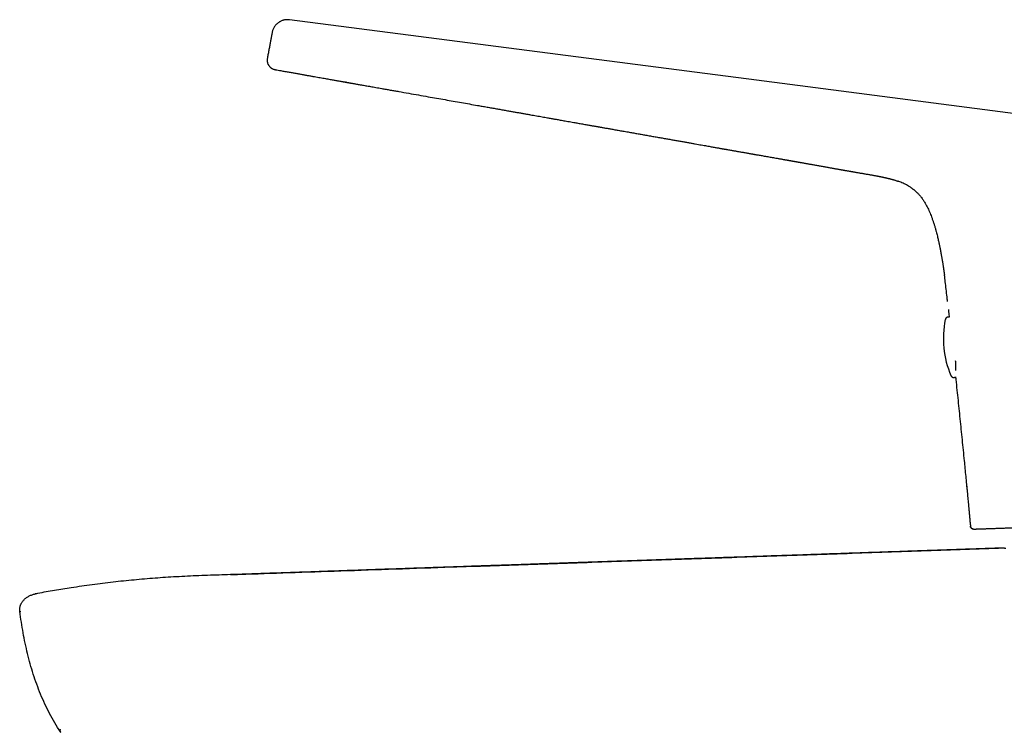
# Model space of a CAD drawing. Header units: millimetres. Extents: x 8 to 813, y 12 to 751.
# Tile 7 of 54: x 27 to 122, y 637 to 706. Entities that reach past the tile are written whole.
import ezdxf

# ---------------------------------------------------------------- set-up
doc = ezdxf.new("R2010")
doc.units = ezdxf.units.MM

msp = doc.modelspace()

# ---------------------------------------------------------------- linework, layer by layer
at = {"color": 7, "linetype": 'Continuous', "lineweight": 30}
for p, q in [((52.929, 705.576), (52.871, 705.578)), ((51.887, 700.767), (51.887, 700.767)), ((112.567, 689.542), (112.392, 689.651)), ((116.893, 671.372), (116.913, 671.184)), ((116.894, 671.365), (116.894, 671.372)), ((118.615, 656.806), (118.621, 656.806)), ((118.62, 656.805), (118.621, 656.805)), ((118.621, 656.805), (118.621, 656.805)), ((28.737, 650.595), (28.78, 650.602)), ((28.737, 650.595), (28.738, 650.595)), ((28.742, 650.594), (28.738, 650.595))]:
    msp.add_line(p, q, dxfattribs=at)
at = {"color": 7, "linetype": 'Continuous', "lineweight": 30, "flags": 128}
msp.add_lwpolyline([(142.536, 693.989), (120.446, 696.851), (97.819, 699.78), (53.104, 705.568)], dxfattribs=at)
at = {"color": 7, "linetype": 'Continuous', "lineweight": 30}
for centre, radius, start, end in [((124.728, 675.041), 9, 168.26078, 203.14393), ((118.621, 657.105), 0.3, 185.25891, 270.03353), ((44.79, 646.515), 16.405, 213.82294, 213.97547)]:
    msp.add_arc(centre, radius, start, end, dxfattribs=at)
for points, knots in [([(52.872, 705.58), (52.841, 705.579), (52.775, 705.577), (52.67, 705.563), (52.558, 705.541), (52.446, 705.509), (52.336, 705.469), (52.228, 705.42), (52.124, 705.361), (52.017, 705.289), (51.908, 705.202), (51.802, 705.098), (51.708, 704.985), (51.627, 704.865), (51.558, 704.74), (51.503, 704.612), (51.461, 704.484), (51.442, 704.397), (51.433, 704.354)], [0, 0, 0, 0, 0.046817, 0.103834, 0.160962, 0.21827, 0.275792, 0.333513, 0.391375, 0.449281, 0.521505, 0.5933, 0.664386, 0.734495, 0.803347, 0.870686, 0.936296, 1, 1, 1, 1]), ([(53.102, 705.569), (53.062, 705.573), (53.005, 705.58), (52.946, 705.58), (52.929, 705.58)], [0, 0, 0, 0, 0.720233, 1, 1, 1, 1]), ([(51.432, 704.353), (51.425, 704.313), (51.407, 704.217), (51.379, 704.064), (51.347, 703.894), (51.316, 703.725), (51.284, 703.555), (51.253, 703.384), (51.219, 703.205), (51.184, 703.016), (51.147, 702.817), (51.111, 702.619), (51.074, 702.421), (51.037, 702.223), (51.012, 702.091), (51, 702.025)], [0, 0, 0, 0, 0.052366, 0.126445, 0.20001, 0.272909, 0.345127, 0.416849, 0.488453, 0.572256, 0.656628, 0.74168, 0.827371, 0.913551, 1, 1, 1, 1]), ([(51.006, 702.056), (51.001, 702.028), (50.99, 701.971), (50.976, 701.886), (50.964, 701.8), (50.958, 701.713), (50.959, 701.631), (50.967, 701.553), (50.981, 701.479), (51.003, 701.405), (51.033, 701.331), (51.071, 701.258), (51.116, 701.187), (51.166, 701.119), (51.221, 701.056), (51.28, 701), (51.341, 700.952), (51.404, 700.912), (51.48, 700.873), (51.57, 700.838), (51.674, 700.808), (51.78, 700.786), (51.851, 700.773), (51.887, 700.767)], [0, 0, 0, 0, 0.045493, 0.090642, 0.135224, 0.179317, 0.223426, 0.260706, 0.298886, 0.338396, 0.379661, 0.422433, 0.466146, 0.510357, 0.55481, 0.59944, 0.643988, 0.688414, 0.732661, 0.798953, 0.865594, 0.932674, 1, 1, 1, 1]), ([(51.039, 701.325), (51.053, 701.296), (51.083, 701.239), (51.137, 701.158), (51.197, 701.082), (51.263, 701.015), (51.333, 700.957), (51.419, 700.902), (51.521, 700.854), (51.641, 700.816), (51.764, 700.789), (51.846, 700.774), (51.887, 700.767)], [0, 0, 0, 0, 0.090226, 0.181833, 0.272946, 0.361718, 0.446626, 0.528137, 0.6469, 0.764334, 0.881955, 1, 1, 1, 1]), ([(51.887, 700.767), (51.975, 700.752), (52.2, 700.712), (52.558, 700.649), (52.957, 700.579), (53.339, 700.511), (53.706, 700.446), (54.057, 700.384), (54.395, 700.324), (54.721, 700.267), (55.036, 700.211), (55.34, 700.157), (55.63, 700.106), (55.906, 700.057), (56.168, 700.011), (56.416, 699.967), (56.65, 699.926), (56.87, 699.887), (57.077, 699.85), (57.27, 699.816), (57.449, 699.785), (57.614, 699.756), (57.765, 699.729), (57.899, 699.705), (58.016, 699.685), (58.119, 699.667), (58.209, 699.651), (58.288, 699.637), (58.355, 699.625), (58.408, 699.616), (58.448, 699.608), (58.476, 699.603), (58.498, 699.6), (58.512, 699.597), (58.519, 699.596), (58.52, 699.596), (58.52, 699.596), (58.519, 699.596), (58.517, 699.596), (58.513, 699.597), (58.51, 699.597), (58.507, 699.598), (58.509, 699.598), (58.511, 699.597), (58.52, 699.596), (58.537, 699.593), (58.566, 699.588), (58.605, 699.581), (58.655, 699.572), (58.715, 699.561), (58.786, 699.549), (58.867, 699.534), (58.959, 699.518), (59.061, 699.5), (59.173, 699.48), (59.296, 699.459), (59.438, 699.434), (59.602, 699.405), (59.787, 699.372), (59.987, 699.337), (60.195, 699.3), (60.412, 699.262), (60.636, 699.222), (60.872, 699.181), (61.121, 699.137), (61.382, 699.091), (61.656, 699.042), (61.979, 698.985), (62.347, 698.92), (62.754, 698.848), (63.159, 698.777), (63.745, 698.673), (64.509, 698.538), (65.446, 698.373), (66.338, 698.215), (67.186, 698.065), (67.989, 697.924), (68.783, 697.784), (69.565, 697.646), (70.338, 697.509), (71.002, 697.392), (71.562, 697.294), (72.018, 697.213), (72.468, 697.134), (72.91, 697.056), (73.34, 696.98), (73.758, 696.906), (74.152, 696.836), (74.524, 696.771), (74.874, 696.709), (75.213, 696.649), (75.542, 696.591), (75.86, 696.534), (76.167, 696.48), (76.465, 696.427), (76.751, 696.377), (77.027, 696.328), (77.293, 696.281), (77.548, 696.236), (77.776, 696.195), (77.979, 696.16), (78.157, 696.128), (78.329, 696.098), (78.494, 696.068), (78.656, 696.04), (78.836, 696.008), (79.039, 695.972), (79.271, 695.931), (79.515, 695.888), (79.774, 695.842), (80.045, 695.794), (80.298, 695.75), (80.528, 695.709), (80.734, 695.673), (80.945, 695.635), (81.16, 695.597), (81.372, 695.56), (81.574, 695.524), (81.762, 695.491), (81.937, 695.46), (82.099, 695.432), (82.25, 695.405), (82.379, 695.382), (82.49, 695.363), (82.583, 695.346), (82.67, 695.331), (82.762, 695.315), (82.867, 695.296), (82.99, 695.275), (83.128, 695.25), (83.28, 695.224), (83.446, 695.194), (83.619, 695.164), (83.797, 695.133), (83.979, 695.101), (84.172, 695.067), (84.376, 695.031), (84.589, 694.993), (84.812, 694.954), (85.045, 694.913), (85.285, 694.871), (85.592, 694.817), (85.958, 694.752), (86.379, 694.678), (86.792, 694.606), (87.22, 694.53), (87.662, 694.452), (88.118, 694.372), (88.561, 694.293), (88.991, 694.217), (89.408, 694.144), (89.812, 694.072), (90.203, 694.003), (90.581, 693.936), (90.947, 693.871), (91.299, 693.808), (91.639, 693.748), (91.959, 693.691), (92.258, 693.638), (92.537, 693.588), (92.802, 693.542), (93.051, 693.497), (93.28, 693.457), (93.488, 693.42), (93.677, 693.386), (93.854, 693.355), (94.019, 693.326), (94.171, 693.299), (94.312, 693.274), (94.415, 693.256), (94.486, 693.243), (94.531, 693.235), (94.581, 693.226), (94.64, 693.216), (94.707, 693.204), (94.783, 693.191), (94.866, 693.176), (94.958, 693.16), (95.084, 693.138), (95.239, 693.11), (95.418, 693.079), (95.587, 693.049), (95.74, 693.022), (95.88, 692.997), (96.015, 692.974), (96.156, 692.949), (96.304, 692.923), (96.46, 692.895), (96.628, 692.866), (96.802, 692.835), (96.975, 692.805), (97.133, 692.777), (97.268, 692.754), (97.385, 692.733), (97.49, 692.715), (97.599, 692.696), (97.714, 692.676), (97.849, 692.652), (98.005, 692.625), (98.184, 692.593), (98.377, 692.56), (98.582, 692.524), (98.797, 692.486), (99.015, 692.448), (99.234, 692.41), (99.453, 692.371), (99.649, 692.337), (99.822, 692.307), (99.971, 692.28), (100.118, 692.255), (100.257, 692.23), (100.385, 692.208), (100.501, 692.187), (100.592, 692.171), (100.66, 692.159), (100.708, 692.151), (100.755, 692.143), (100.803, 692.134), (100.858, 692.124), (100.924, 692.113), (100.998, 692.1), (101.079, 692.085), (101.163, 692.071), (101.247, 692.056), (101.327, 692.042), (101.404, 692.028), (101.487, 692.013), (101.576, 691.997), (101.669, 691.981), (101.754, 691.966), (101.834, 691.952), (101.911, 691.938), (101.985, 691.925), (102.072, 691.909), (102.17, 691.892), (102.28, 691.872), (102.39, 691.853), (102.506, 691.832), (102.63, 691.81), (102.762, 691.786), (102.905, 691.761), (103.057, 691.733), (103.223, 691.704), (103.402, 691.672), (103.581, 691.64), (103.758, 691.608), (103.932, 691.577), (104.114, 691.544), (104.298, 691.511), (104.476, 691.479), (104.644, 691.449), (104.798, 691.422), (104.94, 691.396), (105.068, 691.373), (105.185, 691.353), (105.292, 691.334), (105.388, 691.316), (105.474, 691.301), (105.565, 691.285), (105.669, 691.267), (105.788, 691.246), (105.887, 691.228), (105.968, 691.214), (106.031, 691.203), (106.1, 691.191), (106.176, 691.178), (106.256, 691.163), (106.339, 691.149), (106.423, 691.134), (106.503, 691.12), (106.581, 691.107), (106.66, 691.093), (106.736, 691.08), (106.809, 691.067), (106.879, 691.055), (106.949, 691.043), (107.02, 691.031), (107.097, 691.017), (107.187, 691.002), (107.292, 690.984), (107.414, 690.963), (107.549, 690.939), (107.698, 690.914), (107.86, 690.886), (108.021, 690.858), (108.18, 690.831), (108.336, 690.804), (108.495, 690.776), (108.652, 690.749), (108.8, 690.723), (108.933, 690.699), (109.051, 690.678), (109.155, 690.659), (109.249, 690.641), (109.334, 690.625), (109.405, 690.612), (109.465, 690.6), (109.513, 690.591), (109.557, 690.583), (109.597, 690.575), (109.632, 690.568), (109.668, 690.561), (109.707, 690.553), (109.749, 690.544), (109.795, 690.535), (109.842, 690.525), (109.891, 690.515), (109.943, 690.504), (109.999, 690.492), (110.057, 690.48), (110.114, 690.467), (110.17, 690.455), (110.227, 690.442), (110.282, 690.429), (110.332, 690.417), (110.374, 690.407), (110.411, 690.398), (110.448, 690.389), (110.488, 690.38), (110.538, 690.367), (110.595, 690.353), (110.653, 690.338), (110.709, 690.323), (110.763, 690.308), (110.822, 690.292), (110.886, 690.274), (110.956, 690.253), (111.037, 690.229), (111.131, 690.2), (111.237, 690.166), (111.326, 690.135), (111.379, 690.116), (111.395, 690.111)], [0, 0, 0, 0, 0.004352, 0.011173, 0.017767, 0.024132, 0.030162, 0.035972, 0.041561, 0.046931, 0.052183, 0.057206, 0.062, 0.066564, 0.070899, 0.075005, 0.078881, 0.082528, 0.085946, 0.089135, 0.092094, 0.094825, 0.097326, 0.099597, 0.101478, 0.103167, 0.104663, 0.105966, 0.107076, 0.107994, 0.108589, 0.10906, 0.109409, 0.109682, 0.109734, 0.109744, 0.109746, 0.109758, 0.109781, 0.109855, 0.109948, 0.109953, 0.109958, 0.109984, 0.110088, 0.110391, 0.110866, 0.111515, 0.112338, 0.113333, 0.114502, 0.115843, 0.117359, 0.119047, 0.120909, 0.122944, 0.125152, 0.127977, 0.131043, 0.13435, 0.137898, 0.141396, 0.145101, 0.149013, 0.153131, 0.157456, 0.161987, 0.166725, 0.173484, 0.180229, 0.186937, 0.193606, 0.209333, 0.224844, 0.240138, 0.25361, 0.266908, 0.280033, 0.292983, 0.305761, 0.318364, 0.325979, 0.333529, 0.341011, 0.348335, 0.355452, 0.362362, 0.369065, 0.375027, 0.380815, 0.386429, 0.391869, 0.397135, 0.402227, 0.407145, 0.411888, 0.416457, 0.420853, 0.425074, 0.42912, 0.432178, 0.435128, 0.437971, 0.440706, 0.443336, 0.446013, 0.449619, 0.453449, 0.457501, 0.461777, 0.466275, 0.470997, 0.474303, 0.47771, 0.481219, 0.484829, 0.48838, 0.491727, 0.494868, 0.497749, 0.500433, 0.50292, 0.505211, 0.506873, 0.508414, 0.509833, 0.511191, 0.513001, 0.515047, 0.517327, 0.519843, 0.522593, 0.525579, 0.528406, 0.531416, 0.534609, 0.537985, 0.541542, 0.545214, 0.549063, 0.553085, 0.557141, 0.564268, 0.571244, 0.57807, 0.584745, 0.592496, 0.600034, 0.607359, 0.614471, 0.621371, 0.628057, 0.63453, 0.640791, 0.646838, 0.652673, 0.658294, 0.663699, 0.668558, 0.673174, 0.677548, 0.68168, 0.68557, 0.688897, 0.692025, 0.694953, 0.697682, 0.700212, 0.702544, 0.704677, 0.705367, 0.706068, 0.706903, 0.707884, 0.709011, 0.710258, 0.711645, 0.713173, 0.71484, 0.717962, 0.720937, 0.723758, 0.726424, 0.728576, 0.730798, 0.733144, 0.735614, 0.738209, 0.740926, 0.744037, 0.746906, 0.749534, 0.75192, 0.753655, 0.755359, 0.757165, 0.759073, 0.761084, 0.763872, 0.766836, 0.769976, 0.773449, 0.777039, 0.780642, 0.784258, 0.787888, 0.791534, 0.793999, 0.796471, 0.798945, 0.801278, 0.803406, 0.80533, 0.80705, 0.807924, 0.808734, 0.809481, 0.810229, 0.811151, 0.812255, 0.813542, 0.814882, 0.81635, 0.817778, 0.819135, 0.820423, 0.821641, 0.82337, 0.824935, 0.826348, 0.827699, 0.829005, 0.830268, 0.831485, 0.833442, 0.835292, 0.837113, 0.839083, 0.841211, 0.843505, 0.845866, 0.848431, 0.851202, 0.854183, 0.857375, 0.860121, 0.863007, 0.866033, 0.869162, 0.872135, 0.874907, 0.877478, 0.879806, 0.881947, 0.883904, 0.885684, 0.887367, 0.888873, 0.890303, 0.892394, 0.894552, 0.896804, 0.897903, 0.899091, 0.900405, 0.901845, 0.903412, 0.905051, 0.906656, 0.908222, 0.909746, 0.91116, 0.912805, 0.914229, 0.915598, 0.916922, 0.918246, 0.919614, 0.92112, 0.922984, 0.925045, 0.927309, 0.929782, 0.932467, 0.935369, 0.937802, 0.940372, 0.943077, 0.945717, 0.948165, 0.950422, 0.95231, 0.954044, 0.955625, 0.957056, 0.95834, 0.959302, 0.960168, 0.960945, 0.961768, 0.962517, 0.96336, 0.964325, 0.965382, 0.966493, 0.9677, 0.968837, 0.970177, 0.971651, 0.973059, 0.974449, 0.975753, 0.97697, 0.978298, 0.979408, 0.980303, 0.981095, 0.981826, 0.982678, 0.983603, 0.984639, 0.985797, 0.98664, 0.98755, 0.988579, 0.989742, 0.991046, 0.992495, 0.994433, 0.996592, 0.998978, 1, 1, 1, 1]), ([(51.887, 700.767), (51.888, 700.767), (51.888, 700.767), (51.888, 700.767), (51.888, 700.767)], [0, 0, 0, 0, 0.560008, 1, 1, 1, 1]), ([(112.392, 689.651), (112.325, 689.69), (112.19, 689.768), (111.981, 689.872), (111.767, 689.968), (111.572, 690.047), (111.447, 690.092), (111.395, 690.11)], [0, 0, 0, 0, 0.212191, 0.424672, 0.637523, 0.850776, 1, 1, 1, 1]), ([(112.567, 689.542), (112.569, 689.541), (112.579, 689.534), (112.6, 689.52), (112.631, 689.5), (112.663, 689.478), (112.694, 689.456), (112.723, 689.435), (112.755, 689.412), (112.795, 689.383), (112.842, 689.347), (112.895, 689.305), (112.957, 689.255), (113.029, 689.194), (113.111, 689.121), (113.198, 689.038), (113.291, 688.945), (113.387, 688.843), (113.486, 688.729), (113.588, 688.605), (113.69, 688.47), (113.806, 688.305), (113.931, 688.112), (114.061, 687.888), (114.183, 687.658), (114.296, 687.424), (114.403, 687.185), (114.504, 686.943), (114.602, 686.69), (114.697, 686.425), (114.791, 686.148), (114.88, 685.867), (114.964, 685.583), (115.037, 685.318), (115.1, 685.079), (115.153, 684.869), (115.2, 684.67), (115.244, 684.481), (115.283, 684.304), (115.319, 684.138), (115.351, 683.983), (115.378, 683.852), (115.4, 683.743), (115.417, 683.654), (115.433, 683.572), (115.447, 683.499), (115.458, 683.443), (115.465, 683.403), (115.47, 683.376), (115.475, 683.349), (115.481, 683.317), (115.489, 683.275), (115.498, 683.224), (115.513, 683.145), (115.531, 683.043), (115.553, 682.92), (115.574, 682.798), (115.595, 682.677), (115.615, 682.56), (115.634, 682.443), (115.654, 682.322), (115.676, 682.188), (115.699, 682.04), (115.719, 681.912), (115.735, 681.806), (115.747, 681.729), (115.758, 681.655), (115.768, 681.589), (115.776, 681.53), (115.784, 681.479), (115.79, 681.434), (115.796, 681.395), (115.801, 681.355), (115.808, 681.309), (115.815, 681.256), (115.825, 681.188), (115.832, 681.138), (115.836, 681.108)], [0, 0, 0, 0, 0.002235, 0.011072, 0.018976, 0.026014, 0.032285, 0.03657, 0.04058, 0.046505, 0.053049, 0.060287, 0.068245, 0.078724, 0.090289, 0.102964, 0.116772, 0.131733, 0.147568, 0.16455, 0.182675, 0.201266, 0.228474, 0.255845, 0.283336, 0.31091, 0.338541, 0.366223, 0.393973, 0.424617, 0.455449, 0.486532, 0.517912, 0.549385, 0.573385, 0.59622, 0.617861, 0.638283, 0.657473, 0.675424, 0.692135, 0.707611, 0.717769, 0.727322, 0.736263, 0.744203, 0.750924, 0.754163, 0.757019, 0.759581, 0.762934, 0.767398, 0.772973, 0.779487, 0.792809, 0.805992, 0.819041, 0.831957, 0.845012, 0.856586, 0.869548, 0.883904, 0.899658, 0.91681, 0.925068, 0.933577, 0.941556, 0.948694, 0.954989, 0.960443, 0.965054, 0.969153, 0.973132, 0.977979, 0.983698, 0.990288, 1, 1, 1, 1]), ([(116.129, 678.609), (116.114, 678.751), (116.074, 679.137), (116.004, 679.765), (115.923, 680.456), (115.863, 680.903), (115.835, 681.108)], [0, 0, 0, 0, 0.170872, 0.462493, 0.753305, 1, 1, 1, 1]), ([(116.209, 677.839), (116.213, 677.805), (116.221, 677.721), (116.235, 677.588), (116.254, 677.403), (116.27, 677.242), (116.281, 677.129), (116.284, 677.102)], [0, 0, 0, 0, 0.138735, 0.344293, 0.539788, 0.890763, 1, 1, 1, 1]), ([(116.284, 677.102), (116.28, 677.103), (116.267, 677.106), (116.242, 677.11), (116.21, 677.112), (116.177, 677.11), (116.145, 677.105), (116.115, 677.096), (116.087, 677.085), (116.06, 677.072), (116.035, 677.056), (116.013, 677.038), (115.993, 677.018), (115.975, 676.998), (115.959, 676.976), (115.946, 676.954), (115.935, 676.932), (115.926, 676.909), (115.92, 676.889), (115.917, 676.876), (115.916, 676.871)], [0, 0, 0, 0, 0.0239575, 0.0862518, 0.1552026, 0.2226208, 0.288426, 0.3527594, 0.4157137, 0.4773415, 0.537663, 0.5966705, 0.654329, 0.7105758, 0.7653171, 0.818422, 0.8697142, 0.9189574, 0.96583, 1, 1, 1, 1]), ([(116.874, 672.937), (116.876, 672.884), (116.881, 672.781), (116.887, 672.634), (116.891, 672.498), (116.894, 672.375), (116.897, 672.263), (116.898, 672.168), (116.899, 672.087), (116.9, 672.027), (116.9, 671.994), (116.9, 671.983)], [0, 0, 0, 0, 0.1432012, 0.2845748, 0.4190245, 0.5465904, 0.6673194, 0.7812626, 0.8665068, 0.9579381, 1, 1, 1, 1]), ([(116.452, 671.505), (116.455, 671.499), (116.461, 671.485), (116.472, 671.465), (116.487, 671.443), (116.504, 671.421), (116.525, 671.401), (116.547, 671.382), (116.571, 671.365), (116.598, 671.351), (116.625, 671.339), (116.654, 671.331), (116.684, 671.325), (116.715, 671.321), (116.747, 671.322), (116.779, 671.325), (116.81, 671.332), (116.839, 671.342), (116.867, 671.355), (116.884, 671.365), (116.892, 671.37)], [0, 0, 0, 0, 0.037914, 0.084425, 0.135094, 0.188214, 0.242936, 0.298698, 0.355152, 0.412077, 0.469332, 0.526821, 0.584475, 0.642246, 0.70525, 0.76686, 0.827056, 0.88594, 0.943577, 1, 1, 1, 1]), ([(116.894, 671.365), (116.965, 670.698), (117.107, 669.364), (117.315, 667.361), (117.521, 665.359), (117.704, 663.523), (117.869, 661.853), (117.966, 660.851), (118.014, 660.35)], [0, 0, 0, 0, 0.1818134, 0.3636273, 0.5454444, 0.7272616, 0.8636307, 1, 1, 1, 1]), ([(117.904, 661.49), (117.904, 661.488), (117.912, 661.406), (117.928, 661.24), (117.952, 660.994), (117.977, 660.743), (118.002, 660.487), (118.027, 660.22), (118.054, 659.941), (118.082, 659.649), (118.112, 659.344), (118.142, 659.026), (118.173, 658.696), (118.206, 658.352), (118.234, 658.059), (118.256, 657.819), (118.273, 657.636), (118.289, 657.45), (118.306, 657.263), (118.317, 657.139), (118.323, 657.078)], [0, 0, 0, 0, 0.001356, 0.055977, 0.113064, 0.169159, 0.227468, 0.288142, 0.351544, 0.417725, 0.486721, 0.558571, 0.633315, 0.71099, 0.791609, 0.832269, 0.873618, 0.915638, 0.9583, 1, 1, 1, 1]), ([(118.615, 656.805), (118.616, 656.805), (118.618, 656.805), (118.628, 656.805), (118.644, 656.806), (118.666, 656.807), (118.692, 656.807), (118.721, 656.808), (118.754, 656.809), (118.788, 656.811), (118.826, 656.812), (118.865, 656.813), (118.909, 656.815), (118.956, 656.816), (119.006, 656.818), (119.058, 656.82), (119.111, 656.821), (119.165, 656.823), (119.219, 656.825), (119.273, 656.827), (119.325, 656.829), (119.374, 656.83), (119.421, 656.832), (119.467, 656.834), (119.512, 656.835), (119.571, 656.837), (119.649, 656.84), (119.753, 656.843), (119.871, 656.847), (120.004, 656.852), (120.145, 656.857), (120.293, 656.862), (120.449, 656.867), (120.614, 656.873), (120.789, 656.879), (120.972, 656.885), (121.165, 656.892), (121.367, 656.899), (121.581, 656.907), (121.78, 656.914), (121.962, 656.92), (122.124, 656.926), (122.292, 656.932), (122.465, 656.938), (122.643, 656.944), (122.819, 656.951), (122.991, 656.957), (123.154, 656.963), (123.313, 656.968), (123.466, 656.974), (123.61, 656.979), (123.744, 656.983), (123.868, 656.988), (123.986, 656.992), (124.099, 656.996), (124.198, 656.999), (124.285, 657.002), (124.363, 657.005), (124.441, 657.007), (124.522, 657.01), (124.63, 657.014), (124.767, 657.018), (124.938, 657.024), (125.12, 657.03), (125.315, 657.037), (125.509, 657.044), (125.702, 657.051), (125.893, 657.057), (126.094, 657.064), (126.303, 657.071), (126.518, 657.079), (126.777, 657.088), (127.079, 657.098), (127.425, 657.11), (127.796, 657.123), (128.191, 657.137), (128.613, 657.152), (129.033, 657.166), (129.365, 657.178), (129.608, 657.186), (129.765, 657.192), (129.93, 657.198), (130.104, 657.204), (130.287, 657.21), (130.478, 657.217), (130.678, 657.224), (130.887, 657.231), (131.116, 657.239), (131.366, 657.248), (131.639, 657.257), (131.924, 657.267), (132.222, 657.278), (132.533, 657.288), (132.857, 657.3), (133.193, 657.311), (133.548, 657.324), (133.923, 657.337), (134.316, 657.351), (134.724, 657.365), (135.144, 657.379), (135.578, 657.394), (135.873, 657.405), (136.022, 657.41)], [0, 0, 0, 0, 0.007695, 0.021049, 0.034042, 0.046673, 0.058944, 0.070856, 0.081759, 0.092345, 0.102614, 0.112567, 0.122204, 0.132589, 0.142583, 0.152187, 0.161402, 0.170228, 0.178667, 0.186718, 0.194383, 0.200922, 0.207151, 0.213071, 0.218684, 0.224199, 0.235131, 0.246195, 0.259546, 0.273097, 0.286846, 0.300397, 0.314133, 0.328051, 0.34215, 0.356461, 0.370769, 0.385329, 0.400137, 0.415194, 0.425368, 0.435652, 0.446044, 0.456544, 0.467152, 0.47771, 0.487231, 0.49631, 0.504956, 0.513179, 0.520974, 0.527672, 0.534013, 0.539996, 0.545619, 0.550881, 0.554762, 0.55844, 0.562179, 0.566059, 0.570081, 0.577615, 0.585599, 0.59403, 0.602907, 0.612226, 0.620327, 0.62873, 0.637433, 0.646436, 0.655666, 0.66484, 0.679088, 0.693136, 0.706991, 0.72357, 0.739879, 0.755926, 0.771716, 0.777235, 0.782994, 0.789064, 0.795446, 0.80214, 0.80902, 0.816202, 0.823688, 0.831477, 0.840698, 0.850311, 0.860318, 0.870717, 0.881508, 0.89269, 0.904262, 0.916221, 0.929162, 0.94252, 0.95629, 0.970466, 0.985039, 1, 1, 1, 1]), ([(118.62, 656.806), (118.605, 656.806), (118.571, 656.807), (118.519, 656.821), (118.467, 656.845), (118.421, 656.878), (118.382, 656.92), (118.352, 656.968), (118.33, 657.021), (118.325, 657.059), (118.322, 657.077)], [0, 0, 0, 0, 0.1040612, 0.2320525, 0.3600437, 0.488035, 0.6160262, 0.7440175, 0.8720087, 1, 1, 1, 1]), ([(121.567, 654.992), (121.377, 654.985), (120.956, 654.971), (120.309, 654.949), (119.677, 654.927), (119.105, 654.907), (118.59, 654.89), (118.08, 654.873), (117.351, 654.848), (116.406, 654.816), (115.247, 654.776), (114.097, 654.737), (112.957, 654.698), (111.835, 654.66), (110.73, 654.622), (109.642, 654.585), (108.566, 654.548), (107.495, 654.512), (106.428, 654.475), (105.366, 654.439), (104.318, 654.403), (103.282, 654.367), (102.26, 654.332), (101.252, 654.298), (100.246, 654.263), (99.24, 654.229), (98.228, 654.194), (97.214, 654.159), (96.194, 654.123), (95.169, 654.088), (94.138, 654.052), (92.97, 654.012), (91.665, 653.967), (90.221, 653.917), (88.769, 653.867), (87.183, 653.813), (85.984, 653.771), (85.175, 653.743), (84.884, 653.733), (84.593, 653.723), (84.297, 653.713), (83.983, 653.702), (83.645, 653.691), (83.283, 653.678), (82.908, 653.665), (82.52, 653.652), (82.12, 653.638), (81.706, 653.624), (81.281, 653.609), (80.842, 653.594), (80.391, 653.579), (79.928, 653.563), (79.452, 653.546), (78.964, 653.53), (78.464, 653.512), (77.952, 653.495), (77.428, 653.477), (76.883, 653.458), (76.317, 653.439), (75.729, 653.418), (75.129, 653.398), (74.517, 653.377), (73.892, 653.355), (73.235, 653.333), (72.546, 653.309), (71.825, 653.284), (71.089, 653.259), (70.34, 653.233), (69.583, 653.207), (68.817, 653.18), (68.043, 653.154), (67.258, 653.127), (66.455, 653.099), (65.635, 653.071), (64.799, 653.042), (63.951, 653.012), (63.093, 652.983), (62.225, 652.953), (61.347, 652.922), (60.41, 652.89), (59.413, 652.855), (58.356, 652.818), (57.289, 652.781), (56.214, 652.743), (55.13, 652.705), (53.829, 652.66), (52.311, 652.607), (50.576, 652.547), (49.047, 652.495), (47.727, 652.452), (46.621, 652.417), (45.519, 652.38), (44.422, 652.339), (43.331, 652.292), (42.267, 652.237), (41.23, 652.174), (40.218, 652.103), (39.21, 652.022), (38.205, 651.932), (37.202, 651.832), (36.2, 651.722), (35.198, 651.603), (34.195, 651.473), (33.19, 651.334), (32.253, 651.195), (31.385, 651.058), (30.584, 650.926), (29.778, 650.786), (29.162, 650.675), (28.815, 650.609), (28.738, 650.594)], [0, 0, 0, 0, 0.006135, 0.013596, 0.0209, 0.026528, 0.032057, 0.03754, 0.043005, 0.055584, 0.068064, 0.080441, 0.09271, 0.104865, 0.11669, 0.128397, 0.139983, 0.151446, 0.163011, 0.174439, 0.185729, 0.196877, 0.20788, 0.218735, 0.229441, 0.240379, 0.251228, 0.262138, 0.273113, 0.284151, 0.29525, 0.306407, 0.321841, 0.337376, 0.353006, 0.368726, 0.388561, 0.391689, 0.394819, 0.397953, 0.401103, 0.404351, 0.408109, 0.412004, 0.416038, 0.420209, 0.424517, 0.428962, 0.433543, 0.438258, 0.443109, 0.448093, 0.45321, 0.458459, 0.46384, 0.469351, 0.474991, 0.48076, 0.48694, 0.493258, 0.499713, 0.506303, 0.513027, 0.519883, 0.527493, 0.535256, 0.543167, 0.551225, 0.559426, 0.567616, 0.57594, 0.584391, 0.592969, 0.601846, 0.610847, 0.619965, 0.629198, 0.638539, 0.647985, 0.657529, 0.668781, 0.680152, 0.691631, 0.703207, 0.714872, 0.726612, 0.745186, 0.763868, 0.782605, 0.794529, 0.806433, 0.818298, 0.830105, 0.841842, 0.853511, 0.864458, 0.875361, 0.88623, 0.897077, 0.907912, 0.918748, 0.929596, 0.940471, 0.951389, 0.962367, 0.971046, 0.979783, 0.98859, 0.997476, 1, 1, 1, 1]), ([(47.43, 652.442), (47.733, 652.453), (49.601, 652.516), (53.127, 652.635), (58.09, 652.811), (63.297, 652.991), (69.281, 653.198), (76.03, 653.43), (83.52, 653.688), (91.143, 653.95), (98.822, 654.217), (106.476, 654.482), (114.028, 654.742), (119.02, 654.913), (121.485, 654.998)], [0, 0, 0, 0, 0.012277, 0.075662, 0.142842, 0.213326, 0.286631, 0.385244, 0.486731, 0.590028, 0.69407, 0.79779, 0.900122, 1, 1, 1, 1]), ([(121.549, 654.995), (121.432, 654.991), (121.071, 654.978), (120.471, 654.958), (119.753, 654.933), (119.047, 654.909), (118.353, 654.885), (117.672, 654.861), (117.016, 654.839), (116.385, 654.817), (115.779, 654.796), (115.184, 654.775), (114.6, 654.755), (114.029, 654.735), (113.47, 654.716), (112.924, 654.697), (112.539, 654.684), (112.336, 654.677), (112.312, 654.676)], [0, 0, 0, 0, 0.038086, 0.117121, 0.194863, 0.27129, 0.346378, 0.420109, 0.492461, 0.5594, 0.625083, 0.689495, 0.752625, 0.81446, 0.874987, 0.934198, 0.99208, 1, 1, 1, 1]), ([(121.485, 654.998), (121.495, 654.997), (121.509, 654.995), (121.665, 654.981), (121.713, 654.976)], [0, 0, 0, 0, 0.690931, 1, 1, 1, 1]), ([(27.259, 648.949), (27.256, 648.982), (27.252, 649.05), (27.255, 649.151), (27.265, 649.251), (27.283, 649.351), (27.309, 649.449), (27.342, 649.544), (27.382, 649.637), (27.429, 649.726), (27.491, 649.826), (27.572, 649.935), (27.673, 650.048), (27.784, 650.151), (27.903, 650.245), (28.03, 650.329), (28.162, 650.403), (28.3, 650.466), (28.443, 650.52), (28.588, 650.564), (28.688, 650.584), (28.737, 650.595)], [0, 0, 0, 0, 0.041671, 0.083347, 0.125017, 0.166667, 0.208283, 0.24986, 0.291428, 0.333036, 0.374704, 0.437271, 0.499803, 0.562186, 0.624535, 0.686944, 0.749456, 0.81207, 0.874747, 0.93742, 1, 1, 1, 1]), ([(31.158, 637.382), (30.8, 637.961), (30.082, 639.118), (29.231, 640.98), (28.533, 642.903), (27.987, 644.876), (27.561, 646.879), (27.363, 648.229), (27.263, 648.905)], [0, 0, 0, 0, 0.166343, 0.332864, 0.499507, 0.666203, 0.832983, 1, 1, 1, 1]), ([(27.265, 648.894), (27.266, 648.894), (27.268, 648.894), (27.285, 648.896), (27.311, 648.898), (27.336, 648.899), (27.349, 648.9)], [0, 0, 0, 0, 0.249991, 0.499982, 0.749984, 1, 1, 1, 1]), ([(31.134, 637.644), (31.125, 637.621), (31.107, 637.575), (31.107, 637.509), (31.124, 637.444), (31.149, 637.403), (31.162, 637.382)], [0, 0, 0, 0, 0.252394, 0.503466, 0.752814, 1, 1, 1, 1])]:
    msp.add_open_spline(points, degree=3, knots=knots, dxfattribs=at)

doc.saveas('drawing.dxf')
